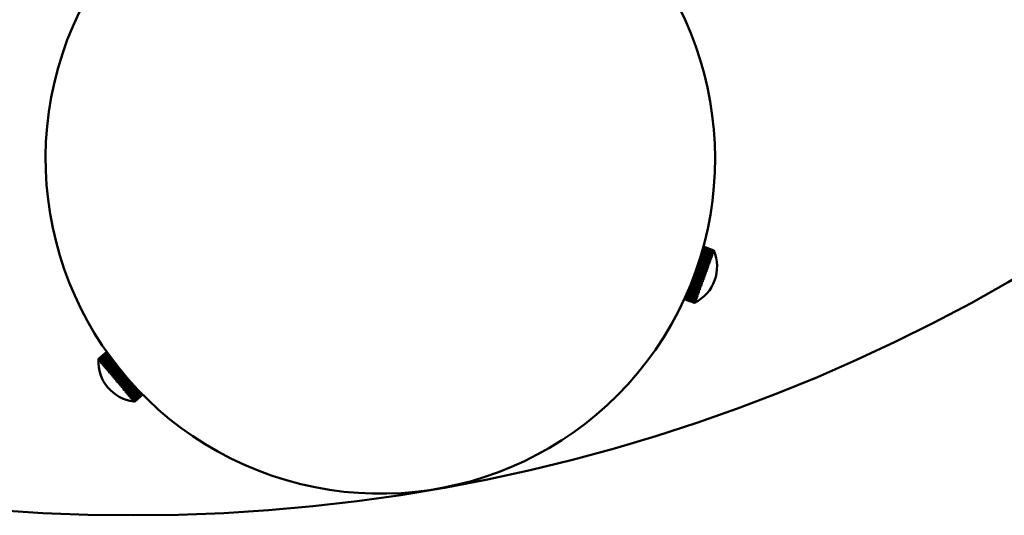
# Model space of a CAD drawing. Header units: millimetres. Extents: x 849 to 4035, y 828 to 3843.
# Tile 68 of 121: x 2258 to 2435, y 3213 to 3301. Entities that reach past the tile are written whole.
import ezdxf

# ---------------------------------------------------------------- set-up
doc = ezdxf.new("R2010")
doc.units = ezdxf.units.MM
doc.header["$LTSCALE"] = 15
doc.layers.add('Widoczne (ISO)', color=7, linetype='Continuous', lineweight=50)

msp = doc.modelspace()

# ---------------------------------------------------------------- linework, layer by layer
at = {"layer": 'Widoczne (ISO)'}
for p, q in [((2382.04, 3258.85), (2380.29, 3259.49)), ((2380.31, 3259.55), (2382.07, 3258.91)), ((2382.13, 3259.09), (2380.37, 3259.73)), ((2380.38, 3259.79), (2382.15, 3259.15)), ((2382.21, 3259.31), (2380.43, 3259.95)), ((2380.44, 3260.01), (2382.23, 3259.36)), ((2382.28, 3259.5), (2380.49, 3260.15)), ((2380.5, 3260.2), (2382.3, 3259.54)), ((2382.34, 3259.67), (2380.53, 3260.32)), ((2380.55, 3260.36), (2382.35, 3259.71)), ((2380.58, 3260.5), (2382.4, 3259.84)), ((2382.39, 3259.81), (2380.58, 3260.47)), ((2382.43, 3259.92), (2380.61, 3260.59)), ((2380.62, 3260.61), (2382.44, 3259.95)), ((2382.47, 3260.01), (2380.63, 3260.68)), ((2380.64, 3260.7), (2382.47, 3260.03)), ((2380.65, 3260.75), (2382.49, 3260.08)), ((2382.49, 3260.07), (2380.65, 3260.74)), ((2382.5, 3260.1), (2380.66, 3260.77)), ((2380.66, 3260.77), (2382.5, 3260.1)), ((2382.5, 3260.1), (2380.66, 3260.77)), ((2382.28, 3259.5), (2382.23, 3259.36)), ((2382.34, 3259.67), (2382.3, 3259.54)), ((2382.31, 3259.45), (2382.34, 3259.44)), ((2382.33, 3259.41), (2382.34, 3259.45)), ((2382.39, 3259.81), (2382.35, 3259.71)), ((2382.37, 3259.6), (2382.4, 3259.59)), ((2382.39, 3259.57), (2382.4, 3259.61)), ((2382.43, 3259.92), (2382.4, 3259.84)), ((2382.43, 3259.73), (2382.44, 3259.73)), ((2382.47, 3260.01), (2382.44, 3259.95)), ((2382.44, 3259.71), (2382.45, 3259.74)), ((2382.49, 3260.07), (2382.47, 3260.03)), ((2382.47, 3259.83), (2382.48, 3259.83)), ((2382.48, 3259.82), (2382.49, 3259.85)), ((2382.5, 3260.1), (2382.49, 3260.08)), ((2382.5, 3260.1), (2382.5, 3260.1)), ((2382.51, 3259.91), (2382.52, 3259.93)), ((2382.51, 3259.91), (2382.51, 3259.91)), ((2382.53, 3259.97), (2382.54, 3259.98)), ((2382.54, 3259.99), (2382.54, 3260)), ((2381.38, 3257.02), (2379.71, 3257.63)), ((2379.73, 3257.68), (2381.47, 3257.05)), ((2379.74, 3257.72), (2381.41, 3257.11)), ((2381.5, 3257.36), (2379.82, 3257.97)), ((2379.84, 3258.02), (2381.59, 3257.38)), ((2379.85, 3258.06), (2381.53, 3257.45)), ((2381.62, 3257.69), (2379.93, 3258.31)), ((2379.94, 3258.34), (2381.71, 3257.7)), ((2379.96, 3258.39), (2381.65, 3257.77)), ((2381.74, 3258.01), (2380.03, 3258.63)), ((2380.04, 3258.65), (2381.82, 3258.01)), ((2380.06, 3258.71), (2381.77, 3258.09)), ((2380.13, 3258.95), (2381.92, 3258.29)), ((2381.85, 3258.31), (2380.13, 3258.93)), ((2380.15, 3259.01), (2381.87, 3258.38)), ((2381.95, 3258.59), (2380.21, 3259.22)), ((2380.21, 3259.22), (2382.02, 3258.57)), ((2380.23, 3259.29), (2381.97, 3258.66)), ((2381.62, 3257.69), (2381.53, 3257.45)), ((2381.74, 3258.01), (2381.65, 3257.77)), ((2381.68, 3257.63), (2381.71, 3257.71)), ((2381.85, 3258.31), (2381.77, 3258.09)), ((2381.79, 3257.94), (2381.82, 3258.02)), ((2381.95, 3258.59), (2381.87, 3258.38)), ((2381.9, 3258.23), (2381.93, 3258.3)), ((2382.04, 3258.85), (2381.97, 3258.66)), ((2382, 3258.51), (2382.03, 3258.58)), ((2382.05, 3258.84), (2382.11, 3258.82)), ((2382.13, 3259.09), (2382.07, 3258.91)), ((2382.09, 3258.76), (2382.12, 3258.83)), ((2382.14, 3259.06), (2382.2, 3259.05)), ((2382.21, 3259.31), (2382.15, 3259.15)), ((2382.18, 3259), (2382.2, 3259.06)), ((2382.23, 3259.27), (2382.27, 3259.25)), ((2382.26, 3259.21), (2382.28, 3259.27)), ((2380.72, 3255.21), (2379.07, 3255.81)), ((2380.79, 3255.19), (2379.08, 3255.81)), ((2379.11, 3255.9), (2380.75, 3255.31)), ((2380.85, 3255.58), (2379.21, 3256.18)), ((2379.24, 3256.27), (2380.89, 3255.67)), ((2379.24, 3256.27), (2380.96, 3255.64)), ((2380.99, 3255.95), (2379.34, 3256.55)), ((2379.37, 3256.64), (2381.02, 3256.04)), ((2379.37, 3256.63), (2381.09, 3256)), ((2381.12, 3256.31), (2379.47, 3256.91)), ((2379.49, 3256.99), (2381.22, 3256.36)), ((2379.5, 3257.01), (2381.15, 3256.4)), ((2381.25, 3256.67), (2379.59, 3257.28)), ((2379.61, 3257.34), (2381.35, 3256.71)), ((2379.62, 3257.37), (2381.28, 3256.76)), ((2380.99, 3255.95), (2380.89, 3255.67)), ((2381.12, 3256.31), (2381.02, 3256.04)), ((2381.06, 3255.91), (2381.09, 3256.01)), ((2381.25, 3256.67), (2381.15, 3256.4)), ((2381.19, 3256.27), (2381.22, 3256.36)), ((2381.38, 3257.02), (2381.28, 3256.76)), ((2381.32, 3256.62), (2381.35, 3256.71)), ((2381.5, 3257.36), (2381.41, 3257.11)), ((2381.44, 3256.97), (2381.47, 3257.06)), ((2381.56, 3257.3), (2381.59, 3257.39)), ((2380.07, 3253.43), (2378.39, 3254.04)), ((2380.16, 3253.44), (2378.41, 3254.08)), ((2378.43, 3254.13), (2380.1, 3253.52)), ((2380.19, 3253.77), (2378.53, 3254.38)), ((2380.28, 3253.78), (2378.54, 3254.41)), ((2378.56, 3254.46), (2380.23, 3253.86)), ((2380.32, 3254.12), (2378.66, 3254.72)), ((2380.4, 3254.12), (2378.67, 3254.75)), ((2378.7, 3254.81), (2380.36, 3254.21)), ((2380.45, 3254.48), (2378.8, 3255.08)), ((2380.53, 3254.47), (2378.81, 3255.1)), ((2378.84, 3255.17), (2380.49, 3254.57)), ((2380.66, 3254.83), (2378.94, 3255.45)), ((2380.59, 3254.84), (2378.94, 3255.44)), ((2378.97, 3255.54), (2380.62, 3254.94)), ((2380.32, 3254.12), (2380.23, 3253.86)), ((2380.45, 3254.48), (2380.36, 3254.21)), ((2380.4, 3254.11), (2380.44, 3254.21)), ((2380.59, 3254.84), (2380.49, 3254.57)), ((2380.53, 3254.47), (2380.56, 3254.56)), ((2380.72, 3255.21), (2380.62, 3254.94)), ((2380.66, 3254.83), (2380.69, 3254.92)), ((2380.85, 3255.58), (2380.75, 3255.31)), ((2380.79, 3255.19), (2380.83, 3255.28)), ((2380.92, 3255.55), (2380.96, 3255.64)), ((2379.44, 3251.71), (2377.68, 3252.35)), ((2377.7, 3252.41), (2379.47, 3251.77)), ((2379.53, 3251.95), (2377.78, 3252.59)), ((2377.81, 3252.65), (2379.55, 3252.01)), ((2379.63, 3252.21), (2377.89, 3252.84)), ((2377.92, 3252.91), (2379.65, 3252.28)), ((2379.72, 3252.25), (2377.92, 3252.9)), ((2379.73, 3252.49), (2378.01, 3253.11)), ((2379.82, 3252.52), (2378.03, 3253.17)), ((2378.04, 3253.19), (2379.76, 3252.56)), ((2379.84, 3252.79), (2378.13, 3253.41)), ((2379.93, 3252.81), (2378.15, 3253.46)), ((2378.16, 3253.48), (2379.87, 3252.87)), ((2379.95, 3253.1), (2378.26, 3253.72)), ((2380.04, 3253.12), (2378.28, 3253.76)), ((2378.29, 3253.8), (2379.98, 3253.18)), ((2379.73, 3252.49), (2379.65, 3252.28)), ((2379.72, 3252.23), (2379.74, 3252.3)), ((2379.84, 3252.79), (2379.76, 3252.56)), ((2379.82, 3252.51), (2379.84, 3252.58)), ((2379.95, 3253.1), (2379.87, 3252.87)), ((2379.92, 3252.8), (2379.95, 3252.88)), ((2380.07, 3253.43), (2379.98, 3253.18)), ((2380.04, 3253.11), (2380.07, 3253.19)), ((2380.19, 3253.77), (2380.1, 3253.52)), ((2380.15, 3253.43), (2380.19, 3253.52)), ((2380.28, 3253.77), (2380.31, 3253.86)), ((2379.08, 3250.71), (2377.24, 3251.38)), ((2377.24, 3251.38), (2379.08, 3250.71)), ((2379.08, 3250.7), (2377.24, 3251.37)), ((2379.09, 3250.74), (2377.25, 3251.41)), ((2377.26, 3251.42), (2379.09, 3250.75)), ((2379.11, 3250.79), (2377.28, 3251.46)), ((2377.29, 3251.48), (2379.12, 3250.81)), ((2379.14, 3250.88), (2377.32, 3251.54)), ((2377.33, 3251.57), (2379.15, 3250.91)), ((2379.18, 3250.99), (2377.37, 3251.65)), ((2377.38, 3251.69), (2379.2, 3251.03)), ((2379.23, 3251.13), (2377.43, 3251.79)), ((2377.45, 3251.83), (2379.25, 3251.17)), ((2379.3, 3251.3), (2377.5, 3251.95)), ((2377.52, 3252), (2379.31, 3251.35)), ((2379.37, 3251.49), (2377.59, 3252.14)), ((2377.61, 3252.19), (2379.38, 3251.55)), ((2379.09, 3250.74), (2379.08, 3250.71)), ((2379.08, 3250.71), (2379.08, 3250.7)), ((2379.11, 3250.79), (2379.09, 3250.75)), ((2379.14, 3250.88), (2379.12, 3250.81)), ((2379.18, 3250.99), (2379.15, 3250.91)), ((2379.18, 3250.76), (2379.18, 3250.76)), ((2379.19, 3250.79), (2379.2, 3250.8)), ((2379.23, 3251.13), (2379.2, 3251.03)), ((2379.21, 3250.84), (2379.22, 3250.86)), ((2379.22, 3250.86), (2379.21, 3250.86)), ((2379.24, 3250.93), (2379.25, 3250.95)), ((2379.25, 3250.94), (2379.24, 3250.95)), ((2379.3, 3251.3), (2379.25, 3251.17)), ((2379.29, 3251.05), (2379.27, 3251.06)), ((2379.28, 3251.04), (2379.29, 3251.07)), ((2379.37, 3251.49), (2379.31, 3251.35)), ((2379.34, 3251.19), (2379.31, 3251.2)), ((2379.33, 3251.18), (2379.35, 3251.22)), ((2379.4, 3251.36), (2379.36, 3251.37)), ((2379.44, 3251.71), (2379.38, 3251.55)), ((2379.39, 3251.34), (2379.41, 3251.39)), ((2379.47, 3251.54), (2379.42, 3251.56)), ((2379.46, 3251.53), (2379.48, 3251.58)), ((2379.53, 3251.95), (2379.47, 3251.77)), ((2379.54, 3251.76), (2379.49, 3251.78)), ((2379.54, 3251.74), (2379.56, 3251.8)), ((2379.63, 3252.21), (2379.55, 3252.01)), ((2379.63, 3251.99), (2379.56, 3252.01)), ((2379.62, 3251.98), (2379.65, 3252.04)), ((2272.25, 3240.66), (2273.75, 3241.92)), ((2273.75, 3241.92), (2272.25, 3240.66)), ((2272.25, 3240.65), (2273.75, 3241.91)), ((2273.76, 3241.9), (2272.26, 3240.65)), ((2272.28, 3240.62), (2273.78, 3241.88)), ((2273.79, 3241.86), (2272.29, 3240.61)), ((2272.33, 3240.56), (2273.82, 3241.82)), ((2273.83, 3241.8), (2272.34, 3240.55)), ((2272.39, 3240.48), (2273.88, 3241.73)), ((2273.9, 3241.71), (2272.41, 3240.46)), ((2272.24, 3240.55), (2272.24, 3240.55)), ((2272.25, 3240.65), (2272.25, 3240.66)), ((2272.25, 3240.54), (2272.25, 3240.53)), ((2272.28, 3240.62), (2272.26, 3240.65)), ((2272.27, 3240.51), (2272.28, 3240.5)), ((2272.33, 3240.56), (2272.29, 3240.61)), ((2272.32, 3240.45), (2272.34, 3240.43)), ((2272.33, 3240.44), (2272.34, 3240.44)), ((2272.39, 3240.48), (2272.34, 3240.55)), ((2272.39, 3240.37), (2272.41, 3240.35)), ((2272.4, 3240.36), (2272.41, 3240.37)), ((2272.48, 3240.38), (2272.41, 3240.46)), ((2272.47, 3240.27), (2272.49, 3240.25)), ((2272.48, 3240.38), (2273.96, 3241.62)), ((2272.48, 3240.26), (2272.5, 3240.28)), ((2273.98, 3241.59), (2272.5, 3240.35)), ((2272.58, 3240.26), (2272.5, 3240.35)), ((2272.57, 3240.15), (2272.6, 3240.12)), ((2272.58, 3240.26), (2274.05, 3241.49)), ((2272.58, 3240.14), (2272.61, 3240.16)), ((2274.08, 3241.45), (2272.61, 3240.22)), ((2272.7, 3240.11), (2272.61, 3240.22)), ((2272.69, 3240.01), (2272.72, 3239.97)), ((2272.7, 3240.11), (2274.16, 3241.34)), ((2272.7, 3240), (2272.73, 3240.03)), ((2274.19, 3241.3), (2272.74, 3240.07)), ((2272.84, 3239.95), (2272.74, 3240.07)), ((2272.84, 3239.95), (2274.29, 3241.16)), ((2274.32, 3241.12), (2272.88, 3239.9)), ((2273, 3239.77), (2274.43, 3240.97)), ((2274.47, 3240.92), (2273.04, 3239.72)), ((2273.15, 3239.46), (2274.63, 3240.7)), ((2273.17, 3239.56), (2274.59, 3240.76)), ((2274.63, 3240.7), (2273.21, 3239.51)), ((2273.33, 3239.24), (2274.8, 3240.47)), ((2273.35, 3239.34), (2274.76, 3240.53)), ((2274.81, 3240.47), (2273.4, 3239.29)), ((2273.53, 3239.02), (2274.98, 3240.24)), ((2273.55, 3239.11), (2274.94, 3240.28)), ((2274.99, 3240.22), (2273.6, 3239.05)), ((2273.73, 3238.77), (2275.17, 3239.98)), ((2273.76, 3238.86), (2275.14, 3240.02)), ((2275.19, 3239.96), (2273.81, 3238.8)), ((2272.83, 3239.85), (2272.86, 3239.8)), ((2272.84, 3239.84), (2272.88, 3239.87)), ((2273, 3239.77), (2272.88, 3239.9)), ((2272.98, 3239.67), (2273.02, 3239.62)), ((2272.99, 3239.66), (2273.04, 3239.7)), ((2273.17, 3239.56), (2273.04, 3239.72)), ((2273.15, 3239.47), (2273.19, 3239.41)), ((2273.35, 3239.34), (2273.21, 3239.51)), ((2273.33, 3239.25), (2273.38, 3239.2)), ((2273.55, 3239.11), (2273.4, 3239.29)), ((2273.52, 3239.02), (2273.57, 3238.96)), ((2273.76, 3238.86), (2273.6, 3239.05)), ((2273.72, 3238.78), (2273.78, 3238.71)), ((2273.98, 3238.6), (2273.81, 3238.8)), ((2273.94, 3238.52), (2274, 3238.45)), ((2273.95, 3238.52), (2275.38, 3239.72)), ((2273.98, 3238.6), (2275.35, 3239.75)), ((2275.4, 3239.68), (2274.03, 3238.53)), ((2274.2, 3238.33), (2274.03, 3238.53)), ((2274.16, 3238.25), (2274.22, 3238.18)), ((2274.17, 3238.25), (2275.59, 3239.44)), ((2274.2, 3238.33), (2275.57, 3239.47)), ((2275.63, 3239.4), (2274.26, 3238.26)), ((2274.44, 3238.05), (2274.26, 3238.26)), ((2274.4, 3237.97), (2275.82, 3239.16)), ((2274.44, 3238.05), (2275.8, 3239.18)), ((2275.86, 3239.11), (2274.5, 3237.97)), ((2274.64, 3237.69), (2276.05, 3238.87)), ((2274.68, 3237.76), (2276.03, 3238.89)), ((2276.09, 3238.81), (2274.74, 3237.68)), ((2274.88, 3237.4), (2276.28, 3238.58)), ((2274.93, 3237.46), (2276.27, 3238.59)), ((2276.34, 3238.52), (2274.99, 3237.39)), ((2275.13, 3237.11), (2276.53, 3238.28)), ((2275.18, 3237.16), (2276.52, 3238.29)), ((2276.58, 3238.21), (2275.24, 3237.09)), ((2274.4, 3237.98), (2274.46, 3237.9)), ((2274.68, 3237.76), (2274.5, 3237.97)), ((2274.64, 3237.69), (2274.7, 3237.62)), ((2274.93, 3237.46), (2274.74, 3237.68)), ((2274.88, 3237.4), (2274.94, 3237.33)), ((2275.18, 3237.16), (2274.99, 3237.39)), ((2275.12, 3237.11), (2275.19, 3237.03)), ((2275.43, 3236.86), (2275.24, 3237.09)), ((2275.37, 3236.82), (2275.44, 3236.74)), ((2275.43, 3236.86), (2276.77, 3237.99)), ((2276.84, 3237.91), (2275.44, 3236.74)), ((2276.84, 3237.91), (2275.5, 3236.79)), ((2275.68, 3236.56), (2275.5, 3236.79)), ((2275.62, 3236.52), (2275.68, 3236.44)), ((2275.68, 3236.56), (2277.03, 3237.69)), ((2277.08, 3237.62), (2275.68, 3236.44)), ((2277.09, 3237.61), (2275.75, 3236.49)), ((2275.93, 3236.27), (2275.75, 3236.49)), ((2275.93, 3236.27), (2277.28, 3237.39)), ((2277.33, 3237.33), (2275.93, 3236.15)), ((2277.34, 3237.32), (2276, 3236.19)), ((2277.58, 3237.05), (2276.17, 3235.86)), ((2276.18, 3235.97), (2277.53, 3237.1)), ((2277.6, 3237.03), (2276.24, 3235.9)), ((2277.82, 3236.77), (2276.41, 3235.58)), ((2276.43, 3235.68), (2277.78, 3236.82)), ((2277.84, 3236.75), (2276.49, 3235.61)), ((2278.06, 3236.5), (2276.64, 3235.31)), ((2276.66, 3235.4), (2278.03, 3236.54)), ((2278.09, 3236.47), (2276.72, 3235.33)), ((2275.87, 3236.23), (2275.93, 3236.15)), ((2276.18, 3235.97), (2276, 3236.19)), ((2276.11, 3235.93), (2276.17, 3235.86)), ((2276.43, 3235.68), (2276.24, 3235.9)), ((2276.35, 3235.65), (2276.41, 3235.58)), ((2276.66, 3235.4), (2276.49, 3235.61)), ((2276.58, 3235.37), (2276.64, 3235.3)), ((2276.89, 3235.12), (2276.72, 3235.33)), ((2276.81, 3235.1), (2276.87, 3235.03)), ((2278.3, 3236.24), (2276.86, 3235.04)), ((2276.89, 3235.12), (2278.27, 3236.27)), ((2278.33, 3236.21), (2276.95, 3235.05)), ((2277.11, 3234.86), (2276.95, 3235.05)), ((2277.03, 3234.84), (2277.08, 3234.78)), ((2278.52, 3235.99), (2277.08, 3234.78)), ((2277.11, 3234.86), (2278.5, 3236.02)), ((2278.56, 3235.96), (2277.17, 3234.79)), ((2277.33, 3234.61), (2277.17, 3234.79)), ((2278.74, 3235.76), (2277.28, 3234.54)), ((2277.33, 3234.61), (2278.72, 3235.78)), ((2278.78, 3235.72), (2277.38, 3234.54)), ((2278.94, 3235.54), (2277.47, 3234.31)), ((2277.53, 3234.37), (2278.93, 3235.55)), ((2278.98, 3235.49), (2277.57, 3234.31)), ((2277.71, 3234.15), (2279.13, 3235.34)), ((2279.18, 3235.29), (2277.76, 3234.09)), ((2277.89, 3233.94), (2279.32, 3235.14)), ((2279.36, 3235.09), (2277.93, 3233.89)), ((2278.04, 3233.75), (2279.49, 3234.96)), ((2279.53, 3234.92), (2278.08, 3233.71)), ((2278.19, 3233.58), (2279.64, 3234.8)), ((2279.68, 3234.77), (2278.22, 3233.54)), ((2278.31, 3233.43), (2279.78, 3234.66)), ((2279.81, 3234.63), (2278.34, 3233.4)), ((2277.24, 3234.59), (2277.29, 3234.53)), ((2277.53, 3234.37), (2277.38, 3234.54)), ((2277.43, 3234.36), (2277.48, 3234.3)), ((2277.71, 3234.15), (2277.57, 3234.31)), ((2277.62, 3234.14), (2277.66, 3234.09)), ((2277.71, 3234.15), (2277.65, 3234.1)), ((2277.89, 3233.94), (2277.76, 3234.09)), ((2277.79, 3233.94), (2277.83, 3233.89)), ((2277.87, 3233.94), (2277.82, 3233.9)), ((2278.04, 3233.75), (2277.93, 3233.89)), ((2277.94, 3233.75), (2277.98, 3233.71)), ((2278.01, 3233.75), (2277.97, 3233.72)), ((2278.19, 3233.58), (2278.08, 3233.71)), ((2278.08, 3233.59), (2278.11, 3233.55)), ((2278.14, 3233.58), (2278.1, 3233.56)), ((2278.2, 3233.44), (2278.23, 3233.41)), ((2278.31, 3233.43), (2278.22, 3233.54)), ((2278.25, 3233.44), (2278.22, 3233.42)), ((2278.31, 3233.31), (2278.33, 3233.28)), ((2278.34, 3233.31), (2278.32, 3233.3)), ((2278.42, 3233.31), (2278.34, 3233.4)), ((2278.4, 3233.21), (2278.42, 3233.19)), ((2278.42, 3233.21), (2278.41, 3233.2)), ((2278.42, 3233.31), (2279.89, 3234.54)), ((2279.92, 3234.52), (2278.44, 3233.28)), ((2278.51, 3233.2), (2278.44, 3233.28)), ((2278.47, 3233.13), (2278.48, 3233.11)), ((2278.48, 3233.13), (2278.47, 3233.12)), ((2278.51, 3233.2), (2279.99, 3234.44)), ((2278.52, 3233.07), (2278.53, 3233.05)), ((2280.01, 3234.42), (2278.53, 3233.18)), ((2278.58, 3233.11), (2278.53, 3233.18)), ((2278.55, 3233.03), (2278.55, 3233.02)), ((2278.56, 3233.01), (2278.56, 3233.01)), ((2278.58, 3233.11), (2280.07, 3234.37)), ((2280.09, 3234.35), (2278.59, 3233.1)), ((2278.63, 3233.05), (2278.59, 3233.1)), ((2278.63, 3233.05), (2280.13, 3234.31)), ((2280.14, 3234.3), (2278.64, 3233.04)), ((2278.66, 3233.02), (2278.64, 3233.04)), ((2278.66, 3233.02), (2280.16, 3234.27)), ((2280.17, 3234.27), (2278.67, 3233.01)), ((2278.67, 3233), (2280.17, 3234.26)), ((2278.67, 3233), (2278.67, 3233.01))]:
    msp.add_line(p, q, dxfattribs=at)
msp.add_circle((2278.48, 3527.65), 315, dxfattribs=at)
for centre, radius, start, end in [((2322.76, 3276.52), 60, 90.17, 47.029), ((2375.86, 3257.2), 7.25, 296.3972, 23.6028), ((2279.48, 3240.21), 7.25, 177.2874, 262.7126), ((2279.48, 3240.21), 7.25, 176.3986, 177.2889), ((2279.48, 3240.21), 7.25, 176.3986, 177.2889), ((2279.48, 3240.21), 7.25, 262.7111, 263.6014)]:
    msp.add_arc(centre, radius, start, end, dxfattribs=at)
for centre, major_axis, ratio, start_param, end_param in [((2375.87, 3257.22), (6.81, -2.48), 0.836124, 0.745451, 0.760988), ((2375.85, 3257.18), (-6.81, 2.48), 0.876585, 3.887043, 3.90258), ((2375.86, 3257.22), (6.81, -2.48), 0.876585, 0.745451, 0.760988), ((2375.85, 3257.18), (-6.81, 2.48), 0.911641, 3.887043, 3.90258), ((2375.86, 3257.22), (6.81, -2.48), 0.911641, 0.745451, 0.760988), ((2375.85, 3257.18), (-6.81, 2.48), 0.941076, 3.887043, 3.90258), ((2375.86, 3257.21), (6.81, -2.48), 0.941076, 0.745451, 0.760988), ((2375.85, 3257.19), (-6.81, 2.48), 0.96471, 3.887043, 3.90258), ((2375.86, 3257.21), (6.81, -2.48), 0.96471, 0.745451, 0.760988), ((2375.86, 3257.21), (6.81, -2.48), 0.982395, 0.745451, 0.760988), ((2375.85, 3257.19), (-6.81, 2.48), 0.982395, 3.887043, 3.90258), ((2375.86, 3257.2), (6.81, -2.48), 0.994024, 0.745451, 0.760988), ((2375.85, 3257.19), (-6.81, 2.48), 0.994024, 3.887043, 3.90258), ((2375.86, 3257.2), (-6.81, 2.48), 0.999525, 3.887043, 3.90258), ((2375.86, 3257.2), (6.81, -2.48), 0.999525, 0.745451, 0.760988), ((2375.84, 3257.16), (-6.81, 2.48), 0.49596, 3.887043, 3.90258), ((2375.87, 3257.24), (6.81, -2.48), 0.49596, 0.745451, 0.760988), ((2375.84, 3257.16), (-6.81, 2.48), 0.562561, 3.887043, 3.90258), ((2375.87, 3257.24), (6.81, -2.48), 0.562561, 0.745451, 0.760988), ((2375.84, 3257.16), (-6.81, 2.48), 0.625693, 3.887043, 3.90258), ((2375.87, 3257.24), (6.81, -2.48), 0.625693, 0.745451, 0.760988), ((2375.84, 3257.16), (-6.81, 2.48), 0.684968, 3.887043, 3.90258), ((2375.87, 3257.23), (6.81, -2.48), 0.684968, 0.745451, 0.760988), ((2375.84, 3257.17), (-6.81, 2.48), 0.740019, 3.887043, 3.90258), ((2375.87, 3257.23), (6.81, -2.48), 0.740019, 0.745451, 0.760988), ((2375.85, 3257.17), (-6.81, 2.48), 0.790509, 3.887043, 3.90258), ((2375.87, 3257.23), (6.81, -2.48), 0.790509, 0.745451, 0.760988), ((2375.85, 3257.17), (-6.81, 2.48), 0.836124, 3.887043, 3.90258), ((2375.84, 3257.15), (-6.81, 2.48), 0.125906, 3.887043, 3.90258), ((2375.87, 3257.25), (6.81, -2.48), 0.125906, 0.745451, 0.760988), ((2375.84, 3257.15), (-6.81, 2.48), 0.203352, 3.887043, 3.90258), ((2375.87, 3257.24), (6.81, -2.48), 0.203352, 0.745451, 0.760988), ((2375.84, 3257.15), (-6.81, 2.48), 0.279545, 3.887043, 3.90258), ((2375.87, 3257.24), (6.81, -2.48), 0.279545, 0.745451, 0.760988), ((2375.84, 3257.15), (-6.81, 2.48), 0.354015, 3.887043, 3.90258), ((2375.87, 3257.24), (6.81, -2.48), 0.354015, 0.745451, 0.760988), ((2375.84, 3257.16), (-6.81, 2.48), 0.426301, 3.887043, 3.90258), ((2375.87, 3257.24), (6.81, -2.48), 0.426301, 0.745451, 0.760988), ((2375.84, 3257.15), (-6.81, 2.48), 0.263316, 2.380605, 2.396142), ((2375.87, 3257.24), (6.81, -2.48), 0.263316, 5.522198, 5.537735), ((2375.84, 3257.15), (-6.81, 2.48), 0.186814, 2.380605, 2.396142), ((2375.87, 3257.25), (6.81, -2.48), 0.186814, 5.522198, 5.537735), ((2375.84, 3257.15), (-6.81, 2.48), 0.109161, 2.380605, 2.396142), ((2375.87, 3257.25), (6.81, -2.48), 0.109161, 5.522198, 5.537735), ((2375.84, 3257.15), (-6.81, 2.48), 0.030834, 2.380605, 2.396142), ((2375.87, 3257.25), (6.81, -2.48), 0.030834, 5.522198, 5.537735), ((2375.84, 3257.15), (-6.81, 2.48), 0.047683, 3.887043, 3.90258), ((2375.87, 3257.25), (6.81, -2.48), 0.047683, 0.745451, 0.760988), ((2375.87, 3257.23), (6.81, -2.48), 0.672585, 5.522198, 5.537735), ((2375.84, 3257.16), (-6.81, 2.48), 0.612451, 2.380605, 2.396142), ((2375.87, 3257.24), (6.81, -2.48), 0.612451, 5.522198, 5.537735), ((2375.84, 3257.16), (-6.81, 2.48), 0.54854, 2.380605, 2.396142), ((2375.87, 3257.24), (6.81, -2.48), 0.54854, 5.522198, 5.537735), ((2375.84, 3257.16), (-6.81, 2.48), 0.481248, 2.380605, 2.396142), ((2375.87, 3257.24), (6.81, -2.48), 0.481248, 5.522198, 5.537735), ((2375.84, 3257.16), (-6.81, 2.48), 0.410988, 2.380605, 2.396142), ((2375.87, 3257.24), (6.81, -2.48), 0.410988, 5.522198, 5.537735), ((2375.84, 3257.15), (-6.81, 2.48), 0.338195, 2.380605, 2.396142), ((2375.87, 3257.24), (6.81, -2.48), 0.338195, 5.522198, 5.537735), ((2375.85, 3257.2), (-6.81, 2.48), 0.998863, 2.380605, 2.396142), ((2375.86, 3257.2), (6.81, -2.48), 0.998863, 5.522198, 5.537735), ((2375.86, 3257.2), (6.81, -2.48), 0.992042, 5.522198, 5.537735), ((2375.85, 3257.19), (-6.81, 2.48), 0.992042, 2.380605, 2.396142), ((2375.85, 3257.19), (-6.81, 2.48), 0.979106, 2.380605, 2.396142), ((2375.86, 3257.21), (6.81, -2.48), 0.979106, 5.522198, 5.537735), ((2375.85, 3257.19), (-6.81, 2.48), 0.960132, 2.380605, 2.396142), ((2375.86, 3257.21), (6.81, -2.48), 0.960132, 5.522198, 5.537735), ((2375.85, 3257.18), (-6.81, 2.48), 0.93524, 2.380605, 2.396142), ((2375.86, 3257.22), (6.81, -2.48), 0.93524, 5.522198, 5.537735), ((2375.85, 3257.18), (-6.81, 2.48), 0.904581, 2.380605, 2.396142), ((2375.86, 3257.22), (6.81, -2.48), 0.904581, 5.522198, 5.537735), ((2375.85, 3257.18), (-6.81, 2.48), 0.868345, 2.380605, 2.396142), ((2375.86, 3257.22), (6.81, -2.48), 0.868345, 5.522198, 5.537735), ((2375.85, 3257.17), (-6.81, 2.48), 0.826756, 2.380605, 2.396142), ((2375.87, 3257.23), (6.81, -2.48), 0.826756, 5.522198, 5.537735), ((2375.84, 3257.17), (-6.81, 2.48), 0.780069, 2.380605, 2.396142), ((2375.87, 3257.23), (6.81, -2.48), 0.780069, 5.522198, 5.537735), ((2375.84, 3257.17), (-6.81, 2.48), 0.728573, 2.380605, 2.396142), ((2375.87, 3257.23), (6.81, -2.48), 0.728573, 5.522198, 5.537735), ((2375.84, 3257.16), (-6.81, 2.48), 0.672585, 2.380605, 2.396142), ((2279.48, 3240.21), (5.55, 4.66), 0.996822, 2.380605, 2.396142), ((2279.48, 3240.2), (-5.55, -4.66), 0.996822, 5.522198, 5.537735), ((2279.48, 3240.21), (5.55, 4.66), 0.9875, 2.380605, 2.396142), ((2279.49, 3240.2), (-5.55, -4.66), 0.9875, 5.522198, 5.537735), ((2279.47, 3240.21), (5.55, 4.66), 0.972089, 2.380605, 2.396142), ((2279.49, 3240.2), (-5.55, -4.66), 0.972089, 5.522198, 5.537735), ((2279.47, 3240.22), (5.55, 4.66), 0.950685, 2.380605, 2.396142), ((2279.49, 3240.19), (-5.55, -4.66), 0.950685, 5.522198, 5.537735), ((2279.47, 3240.22), (5.55, 4.66), 0.923419, 2.380605, 2.396142), ((2279.49, 3240.19), (-5.55, -4.66), 0.923419, 5.522198, 5.537735), ((2279.47, 3240.22), (5.55, 4.66), 0.890461, 2.380605, 2.396142), ((2279.5, 3240.19), (-5.55, -4.66), 0.890461, 5.522198, 5.537735), ((2279.46, 3240.23), (5.55, 4.66), 0.852012, 2.380605, 2.396142), ((2279.5, 3240.19), (-5.55, -4.66), 0.852012, 5.522198, 5.537735), ((2279.46, 3240.23), (5.55, 4.66), 0.808311, 2.380605, 2.396142), ((2279.5, 3240.18), (-5.55, -4.66), 0.808311, 5.522198, 5.537735), ((2279.46, 3240.23), (5.55, 4.66), 0.759626, 2.380605, 2.396142), ((2279.5, 3240.18), (-5.55, -4.66), 0.759626, 5.522198, 5.537735), ((2279.46, 3240.23), (5.55, 4.66), 0.706257, 2.380605, 2.396142), ((2279.5, 3240.18), (-5.55, -4.66), 0.706257, 5.522198, 5.537735), ((2279.46, 3240.23), (5.55, 4.66), 0.648535, 2.380605, 2.396142), ((2279.51, 3240.18), (-5.55, -4.66), 0.648535, 5.522198, 5.537735), ((2279.46, 3240.24), (5.55, 4.66), 0.586813, 2.380605, 2.396142), ((2279.51, 3240.17), (-5.55, -4.66), 0.586813, 5.522198, 5.537735), ((2279.45, 3240.24), (5.55, 4.66), 0.521474, 2.380605, 2.396142), ((2279.51, 3240.17), (-5.55, -4.66), 0.521474, 5.522198, 5.537735), ((2279.45, 3240.24), (5.55, 4.66), 0.45292, 2.380605, 2.396142), ((2279.51, 3240.17), (-5.55, -4.66), 0.45292, 5.522198, 5.537735), ((2279.45, 3240.24), (5.55, 4.66), 0.381574, 2.380605, 2.396142), ((2279.51, 3240.17), (-5.55, -4.66), 0.381574, 5.522198, 5.537735), ((2279.45, 3240.24), (5.55, 4.66), 0.307875, 2.380605, 2.396142), ((2279.51, 3240.17), (-5.55, -4.66), 0.307875, 5.522198, 5.537735), ((2279.45, 3240.24), (5.55, 4.66), 0.232278, 2.380605, 2.396142), ((2279.51, 3240.17), (-5.55, -4.66), 0.232278, 5.522198, 5.537735), ((2279.45, 3240.24), (5.55, 4.66), 0.155248, 2.380605, 2.396142), ((2279.51, 3240.17), (-5.55, -4.66), 0.155248, 5.522198, 5.537735), ((2279.45, 3240.24), (5.55, 4.66), 0.077262, 2.380605, 2.396142), ((2279.51, 3240.17), (-5.55, -4.66), 0.077262, 5.522198, 5.537735), ((2279.45, 3240.24), (5.55, 4.66), 0.001201, 3.887043, 3.90258), ((2279.51, 3240.17), (-5.55, -4.66), 0.001201, 0.745451, 0.760988), ((2279.45, 3240.24), (5.55, 4.66), 0.079656, 3.887043, 3.90258), ((2279.51, 3240.17), (-5.55, -4.66), 0.079656, 0.745451, 0.760988), ((2279.45, 3240.24), (5.55, 4.66), 0.15762, 3.887043, 3.90258), ((2279.51, 3240.17), (-5.55, -4.66), 0.15762, 0.745451, 0.760988), ((2279.45, 3240.24), (5.55, 4.66), 0.234613, 3.887043, 3.90258), ((2279.51, 3240.17), (-5.55, -4.66), 0.234613, 0.745451, 0.760988), ((2279.45, 3240.24), (5.55, 4.66), 0.310159, 3.887043, 3.90258), ((2279.51, 3240.17), (-5.55, -4.66), 0.310159, 0.745451, 0.760988), ((2279.45, 3240.24), (5.55, 4.66), 0.383792, 3.887043, 3.90258), ((2279.51, 3240.17), (-5.55, -4.66), 0.383792, 0.745451, 0.760988), ((2279.45, 3240.24), (5.55, 4.66), 0.45506, 3.887043, 3.90258), ((2279.51, 3240.17), (-5.55, -4.66), 0.45506, 0.745451, 0.760988), ((2279.45, 3240.24), (5.55, 4.66), 0.523522, 3.887043, 3.90258), ((2279.51, 3240.17), (-5.55, -4.66), 0.523522, 0.745451, 0.760988), ((2279.46, 3240.24), (5.55, 4.66), 0.588756, 3.887043, 3.90258), ((2279.51, 3240.17), (-5.55, -4.66), 0.588756, 0.745451, 0.760988), ((2279.46, 3240.23), (5.55, 4.66), 0.650361, 3.887043, 3.90258), ((2279.51, 3240.18), (-5.55, -4.66), 0.650361, 0.745451, 0.760988), ((2279.46, 3240.23), (5.55, 4.66), 0.707955, 3.887043, 3.90258), ((2279.5, 3240.18), (-5.55, -4.66), 0.707955, 0.745451, 0.760988), ((2279.46, 3240.23), (5.55, 4.66), 0.761185, 3.887043, 3.90258), ((2279.5, 3240.18), (-5.55, -4.66), 0.761185, 0.745451, 0.760988), ((2279.46, 3240.23), (5.55, 4.66), 0.809722, 3.887043, 3.90258), ((2279.5, 3240.18), (-5.55, -4.66), 0.809722, 0.745451, 0.760988), ((2279.46, 3240.23), (5.55, 4.66), 0.853267, 3.887043, 3.90258), ((2279.5, 3240.19), (-5.55, -4.66), 0.853267, 0.745451, 0.760988), ((2279.47, 3240.22), (5.55, 4.66), 0.891551, 3.887043, 3.90258), ((2279.5, 3240.19), (-5.55, -4.66), 0.891551, 0.745451, 0.760988), ((2279.47, 3240.22), (5.55, 4.66), 0.924338, 3.887043, 3.90258), ((2279.49, 3240.19), (-5.55, -4.66), 0.924338, 0.745451, 0.760988), ((2279.47, 3240.22), (5.55, 4.66), 0.951427, 3.887043, 3.90258), ((2279.49, 3240.19), (-5.55, -4.66), 0.951427, 0.745451, 0.760988), ((2279.47, 3240.21), (5.55, 4.66), 0.97265, 3.887043, 3.90258), ((2279.49, 3240.2), (-5.55, -4.66), 0.97265, 0.745451, 0.760988), ((2279.48, 3240.21), (5.55, 4.66), 0.987875, 3.887043, 3.90258), ((2279.49, 3240.2), (-5.55, -4.66), 0.987875, 0.745451, 0.760988), ((2279.48, 3240.21), (5.55, 4.66), 0.997011, 3.887043, 3.90258), ((2279.48, 3240.2), (-5.55, -4.66), 0.997011, 0.745451, 0.760988)]:
    msp.add_ellipse(centre, major_axis=major_axis, ratio=ratio, start_param=start_param, end_param=end_param, dxfattribs=at)

doc.saveas('drawing.dxf')
